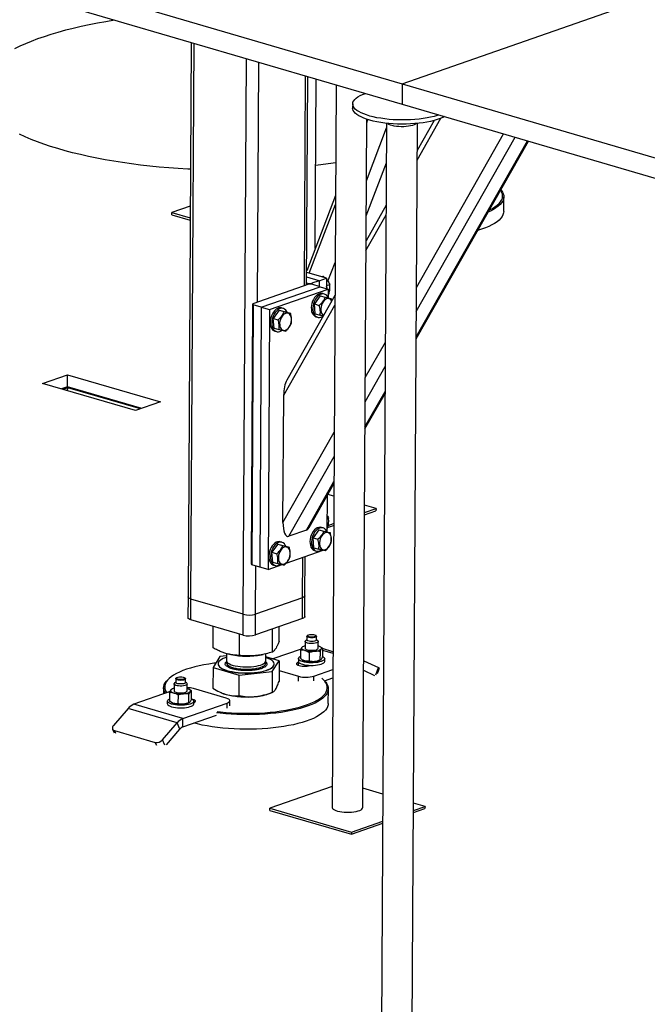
# Model space of a CAD drawing. Header units: millimetres. Extents: x 5 to 589, y 5 to 415.
# Tile 4 of 120: x 82 to 96, y 36 to 58. Entities that reach past the tile are written whole.
import ezdxf

# ---------------------------------------------------------------- set-up
doc = ezdxf.new("R2010")
doc.units = ezdxf.units.MM
doc.layers.add('TRAIT-FORT', color=4, linetype='Continuous', lineweight=25)

msp = doc.modelspace()

# ---------------------------------------------------------------- linework, layer by layer
at = {"layer": 'TRAIT-FORT', "color": 4, "linetype": 'Continuous', "lineweight": 25}
for p, q in [((90.246, 56.89), (100.28, 60.408)), ((79.097, 60.158), (90.246, 56.89)), ((79.094, 59.692), (90.244, 56.425)), ((85.443, 57.832), (85.372, 45.197)), ((85.438, 45.149), (85.509, 57.812)), ((86.627, 44.801), (86.698, 57.464)), ((86.95, 51.909), (86.98, 57.381)), ((88.02, 52.285), (88.047, 57.068)), ((88.071, 52.302), (88.098, 57.054)), ((88.268, 53.136), (88.289, 56.997)), ((88.742, 56.865), (88.65, 40.404)), ((90.246, 56.89), (90.244, 56.425)), ((90.246, 56.89), (101.396, 53.623)), ((89.119, 56.431), (89.118, 56.336)), ((90.244, 56.425), (101.393, 53.157)), ((90.587, 55.148), (91.128, 56.103)), ((89.35, 40.4), (89.438, 56.082)), ((89.43, 54.681), (89.891, 55.889)), ((89.438, 56.001), (89.465, 56.074)), ((89.891, 55.99), (89.766, 33.618)), ((90.466, 33.614), (90.591, 55.986)), ((90.977, 56.053), (90.588, 55.367)), ((90.567, 51.698), (92.82, 55.67)), ((90.57, 52.251), (92.554, 55.748)), ((90.564, 51.125), (93.096, 55.589)), ((90.564, 51.078), (93.119, 55.582)), ((89.426, 53.878), (89.886, 55.087)), ((88.728, 54.345), (88.073, 52.625)), ((92.557, 53.98), (92.559, 54.312)), ((85.422, 54.1), (85.003, 53.953)), ((88.132, 52.575), (88.727, 54.137)), ((89.881, 54.121), (89.423, 53.313)), ((85.003, 53.953), (85.42, 53.831)), ((85.003, 53.906), (85.003, 53.953)), ((85.003, 53.906), (85.42, 53.783)), ((89.421, 53.094), (89.88, 53.902)), ((88.557, 52.389), (88.72, 52.816)), ((88.522, 52.46), (88.073, 52.592)), ((88.422, 52.489), (88.454, 52.501)), ((88.454, 52.501), (88.486, 52.471)), ((88.12, 52.32), (86.849, 51.874)), ((88.071, 52.356), (88.116, 52.342)), ((88.354, 52.402), (88.072, 52.485)), ((88.116, 52.342), (88.187, 52.343)), ((88.116, 52.318), (88.116, 52.342)), ((88.191, 52.321), (88.12, 52.32)), ((88.354, 52.402), (88.187, 52.343)), ((88.187, 52.343), (88.187, 52.32)), ((88.377, 52.266), (88.191, 52.321)), ((88.354, 52.402), (88.522, 52.46)), ((88.354, 52.402), (88.354, 52.273)), ((88.522, 52.46), (88.52, 52.224)), ((88.521, 52.29), (88.599, 52.318)), ((87.039, 51.797), (88.377, 52.266)), ((87.225, 51.743), (88.562, 52.212)), ((88.716, 52.066), (87.621, 50.136)), ((88.378, 52.058), (88.247, 51.872)), ((88.377, 52.266), (88.562, 52.212)), ((88.378, 52.058), (88.49, 52.025)), ((88.378, 52.058), (88.529, 52.02)), ((88.475, 52.098), (88.437, 52.109)), ((88.562, 52.212), (88.561, 52.011)), ((88.562, 52.089), (88.575, 52.094)), ((86.816, 45.953), (86.849, 51.874)), ((86.853, 51.851), (86.82, 45.93)), ((86.849, 51.874), (86.853, 51.851)), ((87.039, 51.797), (86.853, 51.851)), ((87.548, 49.791), (88.714, 51.848)), ((88.247, 51.872), (88.358, 51.839)), ((88.266, 51.648), (88.247, 51.872)), ((88.529, 52.02), (88.64, 51.988)), ((87.039, 51.797), (87.006, 45.876)), ((87.039, 51.797), (87.225, 51.743)), ((87.225, 51.743), (87.192, 45.821)), ((87.442, 51.73), (87.31, 51.543)), ((87.442, 51.73), (87.553, 51.697)), ((87.442, 51.73), (87.593, 51.692)), ((87.538, 51.77), (87.501, 51.781)), ((87.593, 51.692), (87.704, 51.659)), ((88.266, 51.648), (88.377, 51.616)), ((87.31, 51.543), (87.422, 51.511)), ((87.329, 51.32), (87.31, 51.543)), ((88.283, 51.581), (88.32, 51.57)), ((87.329, 51.32), (87.441, 51.287)), ((87.346, 51.253), (87.383, 51.242)), ((89.405, 50.196), (89.863, 51.004)), ((82.06, 50.062), (82.629, 50.261)), ((82.627, 49.986), (82.629, 50.261)), ((82.629, 50.261), (84.747, 49.64)), ((89.402, 49.643), (89.86, 50.451)), ((84.178, 49.441), (82.06, 50.062)), ((82.627, 49.986), (82.486, 49.937)), ((82.631, 49.964), (82.523, 49.926)), ((84.319, 49.49), (82.627, 49.986)), ((82.63, 49.894), (82.631, 49.964)), ((84.286, 49.479), (82.631, 49.964)), ((89.399, 49.071), (89.857, 49.879)), ((89.399, 49.024), (89.857, 49.832)), ((84.747, 49.64), (84.178, 49.441)), ((87.531, 46.893), (87.548, 49.791)), ((87.531, 46.893), (88.698, 48.95)), ((87.663, 46.578), (88.695, 48.397)), ((88.064, 46.718), (88.692, 47.824)), ((88.127, 46.782), (88.692, 47.777)), ((88.536, 47.503), (88.532, 46.682)), ((88.69, 47.49), (88.552, 47.531)), ((89.388, 47.117), (89.65, 47.209)), ((89.388, 47.07), (89.649, 47.162)), ((89.65, 47.209), (89.389, 47.285)), ((89.65, 47.209), (89.649, 47.162)), ((88.533, 46.976), (88.569, 46.989)), ((88.064, 46.718), (87.663, 46.578)), ((88.349, 46.729), (88.217, 46.543)), ((88.349, 46.729), (88.46, 46.696)), ((88.349, 46.729), (88.499, 46.691)), ((88.445, 46.769), (88.408, 46.78)), ((88.499, 46.691), (88.611, 46.659)), ((88.532, 46.76), (88.546, 46.765)), ((88.548, 46.775), (88.686, 46.824)), ((88.56, 46.827), (88.686, 46.871)), ((87.508, 46.441), (87.471, 46.452)), ((88.217, 46.543), (88.328, 46.51)), ((88.236, 46.319), (88.217, 46.543)), ((87.412, 46.4), (87.28, 46.214)), ((87.412, 46.4), (87.523, 46.368)), ((87.412, 46.4), (87.563, 46.363)), ((87.563, 46.363), (87.674, 46.33)), ((87.607, 45.967), (88.446, 46.261)), ((88.236, 46.319), (88.347, 46.287)), ((88.253, 46.252), (88.29, 46.241)), ((87.28, 46.214), (87.392, 46.182)), ((87.299, 45.991), (87.28, 46.214)), ((87.98, 45.179), (87.985, 46.1)), ((88.031, 45.222), (88.036, 46.118)), ((86.82, 45.93), (86.816, 45.953)), ((87.006, 45.876), (86.82, 45.93)), ((86.91, 44.804), (86.916, 45.902)), ((87.192, 45.821), (87.006, 45.876)), ((87.192, 45.821), (87.51, 45.933)), ((87.299, 45.991), (87.411, 45.958)), ((87.316, 45.924), (87.354, 45.913)), ((85.372, 45.197), (85.369, 44.723)), ((85.435, 44.675), (85.438, 45.149)), ((86.627, 44.801), (85.438, 45.149)), ((87.98, 45.179), (86.91, 44.804)), ((87.977, 44.705), (87.98, 45.179)), ((88.029, 44.748), (88.031, 45.222)), ((86.625, 44.327), (85.435, 44.675)), ((86.625, 44.327), (86.627, 44.801)), ((86.907, 44.33), (86.91, 44.804)), ((87.977, 44.705), (86.907, 44.33)), ((85.944, 44.034), (85.946, 44.526)), ((87.292, 43.941), (87.295, 44.466)), ((87.447, 44.189), (87.449, 44.52)), ((86.54, 43.863), (86.543, 44.351)), ((88.073, 44.224), (88.044, 44.199)), ((88.073, 44.301), (88.073, 44.218)), ((88.092, 44.324), (88.08, 44.313)), ((88.291, 44.312), (88.28, 44.323)), ((88.298, 44.217), (88.298, 44.3)), ((88.326, 44.197), (88.298, 44.223)), ((87.946, 44.008), (87.304, 43.783)), ((87.935, 43.792), (87.936, 43.981)), ((87.986, 44.063), (87.978, 44.059)), ((88.035, 44.183), (88.034, 44.029)), ((88.334, 44.027), (88.335, 44.181)), ((88.395, 44.053), (88.383, 44.061)), ((88.432, 44.028), (88.431, 43.838)), ((88.67, 43.949), (88.432, 44.019)), ((88.432, 43.982), (88.67, 43.912)), ((86.097, 43.836), (85.941, 43.587)), ((86.244, 43.851), (86.097, 43.836)), ((86.244, 43.908), (86.243, 43.747)), ((86.314, 43.889), (86.348, 43.882)), ((87.04, 43.878), (87.084, 43.887)), ((87.143, 43.742), (87.144, 43.9)), ((87.445, 43.743), (87.144, 43.829)), ((87.883, 43.793), (87.882, 43.734)), ((87.972, 43.766), (87.984, 43.758)), ((88.127, 43.924), (88.126, 43.734)), ((88.375, 43.947), (88.374, 43.758)), ((88.381, 43.756), (88.389, 43.761)), ((88.482, 43.73), (88.483, 43.79)), ((85.941, 43.587), (85.938, 43.117)), ((85.941, 43.587), (86.538, 43.417)), ((86.006, 43.69), (85.957, 43.684)), ((86.054, 43.673), (86.054, 43.669)), ((86.227, 43.702), (86.252, 43.728)), ((87.289, 43.494), (87.445, 43.743)), ((87.332, 43.662), (87.332, 43.666)), ((87.445, 43.743), (87.442, 43.273)), ((87.889, 43.713), (87.885, 43.712)), ((87.885, 43.637), (87.885, 43.712)), ((88.032, 43.65), (88.032, 43.618)), ((88.145, 43.635), (88.149, 43.637)), ((88.238, 43.393), (88.668, 43.543)), ((89.368, 43.525), (89.613, 43.41)), ((89.375, 43.741), (89.369, 43.743)), ((89.375, 43.741), (89.369, 43.724)), ((89.375, 43.741), (89.705, 43.586)), ((89.645, 43.421), (89.705, 43.586)), ((89.685, 43.449), (89.729, 43.571)), ((84.95, 43.347), (84.926, 43.326)), ((85.09, 43.332), (85.089, 43.249)), ((85.108, 43.355), (85.096, 43.345)), ((85.308, 43.343), (85.296, 43.354)), ((85.314, 43.248), (85.315, 43.331)), ((86.535, 42.947), (86.538, 43.417)), ((86.538, 43.417), (87.289, 43.494)), ((87.289, 43.494), (87.287, 43.024)), ((87.444, 43.518), (87.885, 43.389)), ((87.884, 43.278), (87.885, 43.389)), ((88.237, 43.282), (88.238, 43.393)), ((88.456, 43.306), (88.432, 43.327)), ((88.476, 43.287), (88.667, 43.354)), ((84.815, 43.124), (84.814, 42.987)), ((85.002, 43.094), (84.995, 43.09)), ((85.052, 43.214), (85.051, 43.06)), ((85.089, 43.256), (85.06, 43.23)), ((85.343, 43.229), (85.314, 43.254)), ((85.351, 43.059), (85.352, 43.212)), ((85.412, 43.085), (85.399, 43.092)), ((86.24, 42.889), (85.496, 43.107)), ((88.563, 42.771), (88.565, 43.103)), ((84.963, 43.039), (84.14, 42.751)), ((84.952, 43.012), (84.951, 42.823)), ((85.143, 42.955), (85.142, 42.765)), ((85.39, 42.789), (85.391, 42.978)), ((85.448, 42.87), (85.449, 43.059)), ((86.117, 43.018), (86.132, 43.011)), ((87.247, 43.005), (87.303, 43.029)), ((84.006, 42.653), (83.673, 42.266)), ((85.121, 42.326), (84.006, 42.653)), ((85.255, 42.424), (84.14, 42.751)), ((84.899, 42.824), (84.899, 42.765)), ((84.988, 42.797), (85.001, 42.79)), ((85.255, 42.424), (86.258, 42.776)), ((85.398, 42.788), (85.405, 42.792)), ((85.499, 42.762), (85.499, 42.821)), ((86.258, 42.665), (86.258, 42.776)), ((86.322, 42.718), (86.322, 42.829)), ((85.254, 42.235), (86.015, 42.502)), ((85.254, 42.235), (85.255, 42.424)), ((83.653, 42.186), (83.692, 42.103)), ((84.788, 41.94), (85.121, 42.326)), ((84.878, 41.827), (85.187, 42.186)), ((85.187, 42.186), (85.121, 42.326)), ((83.693, 42.155), (84.623, 41.882)), ((83.728, 42.081), (83.693, 42.155)), ((84.657, 41.809), (84.623, 41.882)), ((84.846, 41.816), (84.788, 41.94)), ((88.653, 40.878), (87.235, 40.381)), ((89.806, 40.704), (89.353, 40.837)), ((90.504, 40.331), (90.766, 40.423)), ((90.766, 40.423), (90.505, 40.5)), ((90.766, 40.423), (90.765, 40.376)), ((87.235, 40.381), (89.093, 39.837)), ((87.235, 40.334), (87.235, 40.381)), ((87.235, 40.334), (89.093, 39.789)), ((90.503, 40.284), (90.765, 40.376)), ((89.093, 39.837), (89.802, 40.085)), ((89.093, 39.789), (89.802, 40.038)), ((89.093, 39.837), (89.093, 39.789))]:
    msp.add_line(p, q, dxfattribs=at)
at = {"layer": 'TRAIT-FORT', "color": 4, "linetype": 'Continuous', "lineweight": 25, "flags": 128}
for points in [[(81.426, 57.692), (81.547, 57.751), (81.675, 57.808), (81.81, 57.864), (81.952, 57.918), (82.101, 57.97), (82.256, 58.02), (82.417, 58.069), (82.585, 58.115), (82.757, 58.159), (82.936, 58.2), (83.119, 58.239), (83.307, 58.276), (83.5, 58.311), (83.697, 58.343), (83.698, 58.343)], [(91.08, 56.18), (91.046, 56.168), (90.973, 56.147), (90.894, 56.128), (90.811, 56.111), (90.723, 56.096), (90.631, 56.085), (90.536, 56.075), (90.439, 56.069), (90.34, 56.065), (90.241, 56.065), (90.141, 56.067), (90.043, 56.071), (89.946, 56.079), (89.851, 56.089), (89.759, 56.102), (89.671, 56.117), (89.588, 56.135), (89.51, 56.155), (89.437, 56.178), (89.371, 56.202), (89.312, 56.228), (89.26, 56.255), (89.215, 56.284), (89.179, 56.314), (89.151, 56.344), (89.132, 56.376), (89.121, 56.407), (89.119, 56.439), (89.126, 56.471), (89.142, 56.502), (89.166, 56.533), (89.198, 56.563), (89.239, 56.592), (89.288, 56.619), (89.344, 56.645), (89.408, 56.67), (89.408, 56.67)], [(91.211, 56.141), (91.172, 56.122), (91.112, 56.097), (91.045, 56.073), (90.972, 56.052), (90.894, 56.033), (90.81, 56.016), (90.722, 56.002), (90.63, 55.99), (90.535, 55.981), (90.438, 55.974), (90.34, 55.971), (90.24, 55.97), (90.141, 55.972), (90.042, 55.977), (89.945, 55.984), (89.85, 55.994), (89.759, 56.007), (89.671, 56.023), (89.588, 56.041), (89.509, 56.061), (89.437, 56.083), (89.371, 56.107), (89.311, 56.133), (89.259, 56.16), (89.215, 56.189), (89.179, 56.219), (89.151, 56.25), (89.131, 56.281), (89.12, 56.313), (89.118, 56.336)], [(90.572, 55.984), (90.55, 55.968), (90.52, 55.953), (90.482, 55.939), (90.438, 55.928), (90.389, 55.92), (90.336, 55.914), (90.281, 55.91), (90.225, 55.91), (90.169, 55.913), (90.115, 55.918), (90.064, 55.926), (90.018, 55.937), (89.978, 55.95), (89.944, 55.964), (89.918, 55.98), (89.91, 55.988)], [(85.426, 54.94), (85.367, 54.943), (85.148, 54.956), (84.931, 54.972), (84.715, 54.991), (84.502, 55.012), (84.292, 55.036), (84.084, 55.063), (83.88, 55.092), (83.68, 55.123), (83.483, 55.158), (83.291, 55.194), (83.103, 55.233), (82.92, 55.275), (82.742, 55.318), (82.57, 55.364), (82.403, 55.412), (82.243, 55.462), (82.088, 55.514), (81.94, 55.568), (81.798, 55.623), (81.664, 55.68), (81.536, 55.739)], [(92.49, 54.474), (92.499, 54.463), (92.527, 54.422), (92.546, 54.381), (92.557, 54.34), (92.558, 54.298), (92.55, 54.257), (92.534, 54.216), (92.509, 54.176), (92.475, 54.136), (92.432, 54.097), (92.381, 54.059), (92.322, 54.022), (92.256, 53.987), (92.199, 53.961)], [(92.228, 54.012), (92.235, 54.015), (92.301, 54.05), (92.359, 54.086), (92.409, 54.123), (92.451, 54.162), (92.484, 54.201), (92.509, 54.241), (92.526, 54.282), (92.533, 54.322), (92.532, 54.363), (92.522, 54.404), (92.503, 54.445), (92.487, 54.469)], [(92.557, 53.98), (92.553, 53.946), (92.541, 53.905), (92.521, 53.864), (92.491, 53.824), (92.453, 53.785), (92.406, 53.746), (92.351, 53.709), (92.288, 53.673), (92.217, 53.639), (92.14, 53.606), (92.055, 53.575), (91.964, 53.546)], [(88.519, 52.287), (88.53, 52.239), (88.533, 52.22)], [(88.437, 52.109), (88.409, 52.114), (88.377, 52.11), (88.344, 52.098), (88.311, 52.078), (88.28, 52.051), (88.252, 52.017), (88.227, 51.977), (88.207, 51.933), (88.191, 51.886)], [(88.562, 52.011), (88.551, 52.033), (88.53, 52.062), (88.506, 52.084), (88.477, 52.097), (88.446, 52.103), (88.414, 52.099), (88.381, 52.087), (88.348, 52.067), (88.318, 52.04), (88.289, 52.006), (88.264, 51.966), (88.244, 51.922), (88.228, 51.875)], [(88.191, 51.886), (88.181, 51.838), (88.176, 51.791), (88.178, 51.744), (88.185, 51.702), (88.198, 51.663), (88.216, 51.631), (88.239, 51.606), (88.266, 51.588), (88.283, 51.581)], [(88.228, 51.875), (88.218, 51.827), (88.214, 51.78), (88.215, 51.734), (88.222, 51.691), (88.235, 51.653), (88.253, 51.62), (88.276, 51.595), (88.303, 51.577), (88.333, 51.567), (88.364, 51.567), (88.397, 51.574), (88.43, 51.59), (88.44, 51.597)], [(88.643, 51.938), (88.627, 51.961), (88.606, 51.98), (88.581, 51.991), (88.554, 51.993), (88.526, 51.986), (88.498, 51.972), (88.471, 51.949), (88.447, 51.92), (88.426, 51.886), (88.41, 51.847), (88.399, 51.806), (88.393, 51.765), (88.393, 51.726)], [(87.501, 51.781), (87.473, 51.785), (87.44, 51.782), (87.407, 51.77), (87.375, 51.75), (87.344, 51.722), (87.316, 51.688), (87.291, 51.649), (87.27, 51.605), (87.255, 51.558)], [(87.625, 51.683), (87.614, 51.705), (87.594, 51.734), (87.569, 51.755), (87.541, 51.769), (87.51, 51.774), (87.477, 51.771), (87.444, 51.759), (87.412, 51.739), (87.381, 51.711), (87.353, 51.677), (87.328, 51.638), (87.307, 51.594), (87.292, 51.547)], [(87.457, 51.397), (87.463, 51.36), (87.475, 51.328), (87.492, 51.303), (87.513, 51.284), (87.537, 51.273), (87.564, 51.271), (87.592, 51.277), (87.62, 51.292), (87.647, 51.315), (87.671, 51.344), (87.692, 51.378), (87.709, 51.417), (87.72, 51.457), (87.725, 51.499), (87.725, 51.538), (87.719, 51.575), (87.707, 51.607), (87.69, 51.633), (87.669, 51.652), (87.644, 51.662), (87.618, 51.665), (87.589, 51.658), (87.561, 51.643), (87.535, 51.621), (87.51, 51.592), (87.49, 51.557), (87.473, 51.519), (87.462, 51.478), (87.456, 51.437), (87.457, 51.397)], [(87.255, 51.558), (87.244, 51.51), (87.24, 51.462), (87.241, 51.416), (87.249, 51.373), (87.262, 51.335), (87.28, 51.303), (87.303, 51.277), (87.329, 51.26), (87.346, 51.253)], [(87.292, 51.547), (87.281, 51.499), (87.277, 51.451), (87.279, 51.405), (87.286, 51.362), (87.299, 51.324), (87.317, 51.292), (87.34, 51.266), (87.366, 51.249), (87.396, 51.239), (87.428, 51.238), (87.461, 51.246), (87.494, 51.262), (87.504, 51.269)], [(88.408, 46.78), (88.379, 46.785), (88.347, 46.781), (88.314, 46.769), (88.281, 46.749), (88.251, 46.722), (88.222, 46.688), (88.197, 46.648), (88.177, 46.604), (88.161, 46.557)], [(88.532, 46.682), (88.521, 46.704), (88.501, 46.733), (88.476, 46.755), (88.447, 46.768), (88.417, 46.774), (88.384, 46.77), (88.351, 46.758), (88.319, 46.738), (88.288, 46.711), (88.259, 46.677), (88.235, 46.637), (88.214, 46.593), (88.198, 46.546)], [(87.471, 46.452), (87.443, 46.456), (87.41, 46.453), (87.377, 46.441), (87.345, 46.421), (87.314, 46.393), (87.286, 46.359), (87.261, 46.32), (87.24, 46.276), (87.225, 46.229)], [(87.595, 46.353), (87.585, 46.376), (87.564, 46.405), (87.539, 46.426), (87.511, 46.44), (87.48, 46.445), (87.448, 46.442), (87.415, 46.43), (87.382, 46.41), (87.351, 46.382), (87.323, 46.348), (87.298, 46.309), (87.278, 46.265), (87.262, 46.218)], [(88.161, 46.557), (88.151, 46.509), (88.147, 46.461), (88.148, 46.415), (88.155, 46.373), (88.168, 46.334), (88.186, 46.302), (88.209, 46.277), (88.236, 46.259), (88.253, 46.252)], [(88.198, 46.546), (88.188, 46.498), (88.184, 46.451), (88.185, 46.405), (88.193, 46.362), (88.205, 46.324), (88.224, 46.291), (88.246, 46.266), (88.273, 46.248), (88.303, 46.238), (88.335, 46.238), (88.367, 46.245), (88.4, 46.261), (88.411, 46.268)], [(88.363, 46.397), (88.37, 46.36), (88.381, 46.328), (88.398, 46.302), (88.419, 46.283), (88.444, 46.273), (88.471, 46.27), (88.499, 46.277), (88.527, 46.292), (88.554, 46.314), (88.578, 46.343), (88.599, 46.378), (88.615, 46.416), (88.626, 46.457), (88.632, 46.498), (88.632, 46.538), (88.626, 46.574), (88.614, 46.606), (88.597, 46.632), (88.576, 46.651), (88.551, 46.662), (88.524, 46.664), (88.496, 46.657), (88.468, 46.643), (88.441, 46.62), (88.417, 46.591), (88.396, 46.557), (88.38, 46.518), (88.369, 46.477), (88.363, 46.436), (88.363, 46.397)], [(87.225, 46.229), (87.215, 46.181), (87.21, 46.133), (87.212, 46.087), (87.219, 46.044), (87.232, 46.006), (87.25, 45.974), (87.273, 45.948), (87.299, 45.93), (87.316, 45.924)], [(87.262, 46.218), (87.252, 46.17), (87.247, 46.122), (87.249, 46.076), (87.256, 46.033), (87.269, 45.995), (87.287, 45.963), (87.31, 45.937), (87.337, 45.92), (87.366, 45.91), (87.398, 45.909), (87.431, 45.917), (87.464, 45.933), (87.474, 45.94)], [(87.427, 46.068), (87.433, 46.031), (87.445, 45.999), (87.462, 45.974), (87.483, 45.955), (87.508, 45.944), (87.534, 45.942), (87.563, 45.948), (87.591, 45.963), (87.617, 45.986), (87.642, 46.015), (87.662, 46.049), (87.679, 46.088), (87.69, 46.128), (87.696, 46.17), (87.695, 46.209), (87.689, 46.246), (87.677, 46.278), (87.66, 46.304), (87.639, 46.323), (87.615, 46.333), (87.588, 46.336), (87.56, 46.329), (87.532, 46.314), (87.505, 46.292), (87.48, 46.263), (87.46, 46.228), (87.443, 46.19), (87.432, 46.149), (87.427, 46.108), (87.427, 46.068)], [(85.438, 45.149), (85.412, 45.158), (85.391, 45.169), (85.378, 45.181), (85.372, 45.194), (85.372, 45.197)], [(85.438, 45.149), (85.412, 45.158), (85.391, 45.169), (85.378, 45.181), (85.372, 45.194), (85.372, 45.197)], [(88.031, 45.222), (88.029, 45.213), (88.02, 45.2), (88.003, 45.189), (87.98, 45.179)], [(88.031, 45.222), (88.029, 45.213), (88.02, 45.2), (88.003, 45.189), (87.98, 45.179)], [(85.435, 44.675), (85.409, 44.685), (85.389, 44.696), (85.375, 44.707), (85.37, 44.72), (85.369, 44.723)], [(88.029, 44.748), (88.027, 44.739), (88.017, 44.727), (88.001, 44.715), (87.977, 44.705)], [(88.229, 44.136), (88.192, 44.134), (88.155, 44.135), (88.119, 44.139), (88.088, 44.146), (88.062, 44.155), (88.045, 44.166), (88.036, 44.177), (88.036, 44.189), (88.044, 44.199)], [(88.218, 44.183), (88.187, 44.182), (88.155, 44.183), (88.126, 44.187), (88.101, 44.194), (88.083, 44.203), (88.074, 44.212), (88.073, 44.218)], [(88.219, 44.266), (88.187, 44.264), (88.156, 44.266), (88.126, 44.27), (88.102, 44.277), (88.084, 44.286), (88.074, 44.295), (88.074, 44.306), (88.08, 44.313)], [(88.215, 44.282), (88.186, 44.28), (88.156, 44.282), (88.129, 44.286), (88.108, 44.293), (88.093, 44.301), (88.086, 44.31), (88.088, 44.32), (88.099, 44.329), (88.117, 44.336), (88.142, 44.341), (88.17, 44.344), (88.2, 44.344), (88.229, 44.341), (88.253, 44.335), (88.272, 44.328), (88.283, 44.319), (88.285, 44.309), (88.279, 44.3), (88.264, 44.292), (88.242, 44.286), (88.215, 44.282)], [(88.298, 44.217), (88.297, 44.212), (88.288, 44.203), (88.271, 44.194), (88.247, 44.187), (88.218, 44.183)], [(88.291, 44.312), (88.297, 44.306), (88.297, 44.295), (88.289, 44.286), (88.272, 44.277), (88.248, 44.27), (88.219, 44.266)], [(88.031, 43.976), (88.011, 43.983), (87.994, 43.991), (87.98, 43.999), (87.969, 44.008), (87.962, 44.017), (87.959, 44.026), (87.96, 44.036), (87.965, 44.045)], [(88.034, 44.029), (88.035, 44.023), (88.044, 44.012), (88.062, 44.001), (88.087, 43.992), (88.118, 43.985), (88.154, 43.981), (88.191, 43.98), (88.228, 43.982)], [(88.228, 43.982), (88.263, 43.987), (88.292, 43.994), (88.314, 44.004), (88.329, 44.015), (88.334, 44.027), (88.334, 44.027)], [(88.326, 44.197), (88.331, 44.193), (88.335, 44.181), (88.33, 44.169), (88.315, 44.158), (88.293, 44.148), (88.264, 44.141), (88.229, 44.136)], [(88.337, 44.08), (88.357, 44.073), (88.374, 44.066), (88.388, 44.057), (88.399, 44.048), (88.406, 44.039), (88.409, 44.03), (88.408, 44.02), (88.403, 44.011)], [(86.244, 43.818), (86.217, 43.809), (86.17, 43.79), (86.13, 43.77), (86.099, 43.748), (86.075, 43.725), (86.06, 43.701), (86.054, 43.677), (86.057, 43.653), (86.069, 43.629), (86.09, 43.605), (86.119, 43.583), (86.156, 43.562), (86.201, 43.542), (86.253, 43.524), (86.311, 43.508), (86.374, 43.494), (86.442, 43.483), (86.513, 43.475), (86.587, 43.469), (86.662, 43.466), (86.738, 43.466), (86.813, 43.468), (86.886, 43.474), (86.957, 43.482), (87.024, 43.493), (87.086, 43.507), (87.143, 43.522), (87.193, 43.54), (87.237, 43.56), (87.273, 43.581), (87.3, 43.603), (87.32, 43.627), (87.32, 43.627)], [(87.32, 43.627), (87.33, 43.651), (87.331, 43.675), (87.324, 43.699), (87.308, 43.723), (87.283, 43.746), (87.249, 43.768), (87.208, 43.788), (87.16, 43.807), (87.144, 43.812)], [(88.431, 43.844), (88.449, 43.834), (88.469, 43.818), (88.48, 43.802), (88.482, 43.785), (88.475, 43.769), (88.459, 43.753), (88.435, 43.738), (88.403, 43.725), (88.364, 43.714), (88.32, 43.705), (88.272, 43.699), (88.221, 43.696), (88.168, 43.695), (88.117, 43.698), (88.067, 43.703), (88.02, 43.711), (87.979, 43.722), (87.944, 43.734), (87.916, 43.749), (87.896, 43.764), (87.885, 43.781), (87.883, 43.797), (87.89, 43.814), (87.906, 43.83), (87.93, 43.844), (87.935, 43.847)], [(85.957, 43.684), (85.842, 43.667), (85.73, 43.648), (85.623, 43.626), (85.522, 43.602), (85.426, 43.575), (85.335, 43.547), (85.252, 43.517), (85.175, 43.484), (85.105, 43.45), (85.043, 43.415), (84.989, 43.378), (84.943, 43.34), (84.905, 43.301), (84.876, 43.262), (84.855, 43.222), (84.843, 43.181), (84.84, 43.14), (84.846, 43.099), (84.86, 43.059), (84.884, 43.018), (84.887, 43.013)], [(86.054, 43.669), (86.057, 43.648), (86.069, 43.624), (86.09, 43.601), (86.119, 43.578), (86.156, 43.557), (86.201, 43.537), (86.253, 43.519), (86.311, 43.503), (86.374, 43.49), (86.442, 43.478), (86.513, 43.47), (86.587, 43.464), (86.662, 43.461), (86.737, 43.461), (86.813, 43.464), (86.886, 43.469), (86.957, 43.478), (87.024, 43.488), (87.086, 43.502), (87.143, 43.518), (87.193, 43.535), (87.237, 43.555), (87.273, 43.576), (87.3, 43.599), (87.32, 43.622)], [(86.243, 43.747), (86.244, 43.745), (86.249, 43.725), (86.262, 43.706), (86.285, 43.687), (86.315, 43.669), (86.352, 43.653), (86.397, 43.638), (86.446, 43.626), (86.501, 43.616), (86.56, 43.608), (86.621, 43.603), (86.683, 43.601), (86.746, 43.601), (86.808, 43.605), (86.867, 43.611), (86.923, 43.62), (86.975, 43.631), (87.021, 43.644), (87.061, 43.66), (87.093, 43.677), (87.118, 43.695), (87.135, 43.714)], [(86.25, 43.72), (86.245, 43.709), (86.244, 43.689), (86.251, 43.669), (86.267, 43.649), (86.291, 43.631), (86.323, 43.613), (86.363, 43.597), (86.408, 43.583), (86.459, 43.572), (86.515, 43.562), (86.575, 43.555), (86.636, 43.551), (86.699, 43.549), (86.761, 43.551), (86.823, 43.555), (86.881, 43.562), (86.936, 43.571), (86.987, 43.583), (87.031, 43.597), (87.069, 43.613), (87.1, 43.63), (87.123, 43.649), (87.137, 43.668), (87.143, 43.688), (87.14, 43.708), (87.137, 43.715)], [(87.135, 43.714), (87.143, 43.734), (87.143, 43.742)], [(87.32, 43.622), (87.33, 43.646), (87.332, 43.662)], [(87.885, 43.712), (87.862, 43.701), (87.847, 43.69), (87.84, 43.678), (87.842, 43.665), (87.853, 43.653), (87.872, 43.642), (87.898, 43.632), (87.93, 43.625), (87.966, 43.62), (88.005, 43.618), (88.044, 43.618), (88.082, 43.621), (88.116, 43.627), (88.145, 43.635)], [(87.882, 43.734), (87.885, 43.721), (87.896, 43.705), (87.916, 43.689), (87.944, 43.675), (87.979, 43.663), (88.02, 43.652), (88.066, 43.644), (88.116, 43.639), (88.168, 43.636), (88.22, 43.637), (88.271, 43.64), (88.32, 43.646), (88.364, 43.655), (88.403, 43.666), (88.435, 43.679), (88.459, 43.694), (88.475, 43.709), (88.482, 43.726), (88.482, 43.73)], [(84.854, 43.001), (84.836, 43.034), (84.821, 43.075), (84.815, 43.116), (84.818, 43.158), (84.83, 43.199), (84.851, 43.24), (84.881, 43.28), (84.919, 43.319), (84.926, 43.326)], [(85.308, 43.343), (85.313, 43.337), (85.314, 43.327), (85.305, 43.317), (85.288, 43.308), (85.265, 43.301), (85.236, 43.297), (85.204, 43.296), (85.172, 43.297), (85.143, 43.301), (85.118, 43.308), (85.101, 43.317), (85.091, 43.327), (85.091, 43.337), (85.096, 43.345)], [(85.173, 43.374), (85.202, 43.376), (85.232, 43.374), (85.258, 43.37), (85.28, 43.363), (85.295, 43.355), (85.302, 43.346), (85.3, 43.336), (85.289, 43.327), (85.27, 43.32), (85.246, 43.315), (85.217, 43.312), (85.188, 43.312), (85.159, 43.315), (85.134, 43.32), (85.116, 43.328), (85.105, 43.337), (85.103, 43.346), (85.109, 43.356), (85.124, 43.364), (85.146, 43.37), (85.173, 43.374)], [(88.456, 43.306), (88.469, 43.294), (88.506, 43.254), (88.534, 43.213), (88.553, 43.172), (88.563, 43.131), (88.564, 43.089), (88.557, 43.048), (88.54, 43.007), (88.515, 42.967), (88.481, 42.927), (88.438, 42.888), (88.388, 42.85), (88.329, 42.813), (88.262, 42.778), (88.188, 42.745), (88.106, 42.713), (88.018, 42.683), (87.924, 42.655), (87.823, 42.629), (87.717, 42.606), (87.607, 42.585), (87.492, 42.567), (87.373, 42.551), (87.251, 42.538), (87.126, 42.527), (86.999, 42.52), (86.871, 42.515), (86.742, 42.513), (86.612, 42.514), (86.483, 42.518), (86.355, 42.524), (86.229, 42.534), (86.104, 42.546), (86.016, 42.557)], [(86.034, 42.587), (86.112, 42.577), (86.235, 42.565), (86.36, 42.556), (86.486, 42.549), (86.613, 42.546), (86.741, 42.545), (86.869, 42.547), (86.995, 42.551), (87.12, 42.559), (87.244, 42.569), (87.364, 42.582), (87.481, 42.598), (87.595, 42.616), (87.704, 42.637), (87.808, 42.66), (87.907, 42.685), (88, 42.712), (88.087, 42.742), (88.168, 42.773), (88.241, 42.806), (88.307, 42.841), (88.365, 42.877), (88.415, 42.914), (88.457, 42.953), (88.491, 42.992), (88.516, 43.032), (88.532, 43.073), (88.54, 43.113), (88.538, 43.154), (88.528, 43.195), (88.509, 43.236), (88.482, 43.276), (88.446, 43.315), (88.413, 43.344)], [(85.048, 43.007), (85.028, 43.014), (85.01, 43.022), (84.996, 43.03), (84.986, 43.039), (84.979, 43.048), (84.976, 43.058), (84.977, 43.067), (84.981, 43.076)], [(85.343, 43.229), (85.351, 43.218), (85.35, 43.206), (85.34, 43.194), (85.322, 43.184), (85.296, 43.175), (85.264, 43.169), (85.228, 43.166), (85.19, 43.166), (85.153, 43.168), (85.12, 43.174), (85.091, 43.181), (85.069, 43.191), (85.056, 43.203), (85.052, 43.215), (85.057, 43.227), (85.06, 43.23)], [(85.314, 43.248), (85.313, 43.244), (85.305, 43.234), (85.288, 43.225), (85.264, 43.219), (85.235, 43.214), (85.204, 43.213), (85.172, 43.214), (85.142, 43.219), (85.118, 43.225), (85.1, 43.234), (85.091, 43.244), (85.089, 43.249)], [(85.353, 43.112), (85.374, 43.105), (85.391, 43.097), (85.405, 43.089), (85.416, 43.08), (85.422, 43.07), (85.426, 43.061), (85.425, 43.052), (85.42, 43.042)], [(85.288, 42.73), (85.237, 42.727), (85.185, 42.727), (85.133, 42.729), (85.083, 42.735), (85.037, 42.743), (84.996, 42.753), (84.961, 42.766), (84.933, 42.78), (84.913, 42.795), (84.902, 42.812), (84.9, 42.829), (84.907, 42.845), (84.923, 42.861), (84.947, 42.876), (84.952, 42.878)], [(85.051, 43.06), (85.055, 43.049), (85.068, 43.037), (85.09, 43.028), (85.119, 43.02), (85.153, 43.014), (85.189, 43.012), (85.227, 43.012), (85.263, 43.015), (85.295, 43.022), (85.321, 43.03), (85.339, 43.04), (85.349, 43.052), (85.351, 43.059)], [(85.448, 42.875), (85.466, 42.865), (85.486, 42.85), (85.497, 42.833), (85.499, 42.816), (85.492, 42.8), (85.476, 42.784), (85.452, 42.769), (85.42, 42.756), (85.381, 42.745), (85.337, 42.736), (85.288, 42.73)], [(85.499, 42.785), (85.519, 42.794), (85.534, 42.805), (85.541, 42.818), (85.539, 42.83), (85.528, 42.842), (85.509, 42.854), (85.483, 42.863), (85.46, 42.869)], [(86.132, 43.011), (86.18, 42.992), (86.236, 42.974)], [(86.258, 42.776), (86.287, 42.788), (86.308, 42.802), (86.32, 42.818), (86.322, 42.833), (86.315, 42.849), (86.298, 42.864), (86.273, 42.877), (86.24, 42.889)], [(84.899, 42.765), (84.901, 42.753), (84.913, 42.736), (84.932, 42.721), (84.96, 42.706), (84.995, 42.694), (85.037, 42.683), (85.083, 42.675), (85.133, 42.67), (85.185, 42.667), (85.237, 42.668), (85.288, 42.671)], [(85.288, 42.671), (85.336, 42.677), (85.381, 42.686), (85.419, 42.697), (85.451, 42.71), (85.476, 42.725), (85.492, 42.741), (85.499, 42.757), (85.499, 42.762)], [(88.563, 42.771), (88.56, 42.737), (88.548, 42.696), (88.527, 42.655), (88.497, 42.615), (88.459, 42.576), (88.412, 42.537), (88.357, 42.5), (88.294, 42.464), (88.224, 42.43), (88.146, 42.397), (88.061, 42.366), (87.97, 42.337), (87.872, 42.31), (87.769, 42.286), (87.661, 42.264), (87.548, 42.244), (87.431, 42.227)], [(83.673, 42.266), (83.661, 42.249), (83.653, 42.232), (83.649, 42.215), (83.649, 42.199), (83.654, 42.184), (83.663, 42.171), (83.677, 42.161), (83.693, 42.155)], [(87.431, 42.227), (87.31, 42.212), (87.187, 42.201), (87.061, 42.192), (86.933, 42.185), (86.805, 42.182), (86.675, 42.182), (86.546, 42.184), (86.417, 42.189), (86.29, 42.197), (86.164, 42.208), (86.041, 42.222), (85.922, 42.238), (85.805, 42.257), (85.693, 42.278), (85.586, 42.302), (85.504, 42.322)], [(88.65, 40.404), (88.651, 40.396), (88.66, 40.378), (88.677, 40.361), (88.703, 40.345), (88.737, 40.33), (88.777, 40.317), (88.823, 40.307), (88.874, 40.298), (88.928, 40.293), (88.983, 40.29), (89.04, 40.291), (89.095, 40.294), (89.148, 40.3), (89.197, 40.309), (89.241, 40.32), (89.278, 40.333), (89.309, 40.348), (89.331, 40.364), (89.345, 40.382), (89.35, 40.4), (89.35, 40.4)]]:
    msp.add_lwpolyline(points, dxfattribs=at)
at = {"layer": 'TRAIT-FORT', "color": 4, "linetype": 'Continuous', "lineweight": 25}
for centre, radius, start, end in [((86.624, 68.658), 13.723, 276.9244, 278.8387), ((88.528, 51.722), 0.134, 178.5176, 237.7066), ((86.763, 45.31), 0.527, 255.1271, 286.2293), ((86.76, 44.836), 0.527, 255.1271, 286.2293), ((88.062, 43.948), 0.137, 101.511, 135.054), ((88.187, 44.567), 0.611, 255.2005, 275.9524), ((88.255, 44.196), 0.237, 268.9123, 308.7882), ((86.704, 45.634), 1.788, 258.5232, 280.8356), ((88.082, 43.928), 0.196, 239.8882, 254.4992), ((88.232, 44.059), 0.337, 272.9079, 296.1667), ((88.186, 44.33), 0.611, 255.2005, 275.9524), ((89.693, 43.54), 0.0474, 40.406, 76.0034), ((88.054, 44.025), 0.658, 255.1271, 286.2293), ((85.078, 42.979), 0.137, 101.511, 135.054), ((85.336, 42.51), 0.618, 74.97, 88.6069), ((85.204, 43.598), 0.611, 255.2005, 275.9524), ((85.272, 43.227), 0.237, 268.9123, 308.7882), ((86.702, 44.812), 1.896, 255.7937, 276.3202), ((86.824, 44.067), 1.143, 274.3221, 291.6839), ((84.257, 42.449), 0.324, 111.2473, 140.9057), ((85.099, 42.96), 0.196, 239.8882, 254.4992), ((85.203, 43.361), 0.611, 255.2005, 275.9524), ((85.249, 43.09), 0.337, 272.9079, 296.1667), ((85.372, 42.122), 0.324, 111.2473, 140.9057), ((85.313, 42.084), 0.162, 111.2473, 140.9057), ((84.656, 42.053), 0.174, 258.8782, 319.3271)]:
    msp.add_arc(centre, radius, start, end, dxfattribs=at)
for centre, start_param, end_param in [((87.681, 49.838), 0.635541, 1.721443), ((87.665, 46.94), 1.721443, 3.29224), ((88.066, 47.081), 3.29224, 3.777133)]:
    msp.add_ellipse(centre, major_axis=(0.022, 0.365), ratio=0.361403, start_param=start_param, end_param=end_param, dxfattribs=at)
for points, knots in [([(88.454, 52.501), (88.444, 52.499), (88.432, 52.496), (88.416, 52.492), (88.414, 52.492)], [0, 0, 0, 0, 0.87968, 1, 1, 1, 1]), ([(88.521, 52.434), (88.529, 52.425), (88.55, 52.402), (88.576, 52.363), (88.591, 52.333), (88.599, 52.318)], [0, 0, 0, 0, 0.2401265, 0.6165817, 1, 1, 1, 1]), ([(88.575, 52.094), (88.583, 52.124), (88.597, 52.174), (88.603, 52.242), (88.602, 52.286), (88.6, 52.311), (88.599, 52.318)], [0, 0, 0, 0, 0.3855495, 0.6376419, 0.8965462, 1, 1, 1, 1]), ([(88.49, 52.025), (88.482, 52.008), (88.468, 51.973), (88.436, 51.924), (88.399, 51.879), (88.372, 51.852), (88.358, 51.839)], [0, 0, 0, 0, 0.264605, 0.534948, 0.765343, 1, 1, 1, 1]), ([(88.377, 51.616), (88.38, 51.642), (88.386, 51.687), (88.379, 51.755), (88.369, 51.803), (88.36, 51.831), (88.358, 51.839)], [0, 0, 0, 0, 0.385549, 0.637642, 0.896546, 1, 1, 1, 1]), ([(88.49, 52.025), (88.507, 52.021), (88.542, 52.012), (88.584, 52.001), (88.617, 51.993), (88.633, 51.99), (88.64, 51.988)], [0, 0, 0, 0, 0.264605, 0.534948, 0.765343, 1, 1, 1, 1]), ([(88.65, 51.951), (88.649, 51.955), (88.647, 51.967), (88.643, 51.98), (88.64, 51.988)], [0, 0, 0, 0, 0.348891, 1, 1, 1, 1]), ([(87.553, 51.697), (87.546, 51.68), (87.531, 51.644), (87.5, 51.595), (87.463, 51.55), (87.435, 51.524), (87.422, 51.511)], [0, 0, 0, 0, 0.264605, 0.534948, 0.765343, 1, 1, 1, 1]), ([(87.553, 51.697), (87.57, 51.692), (87.605, 51.683), (87.647, 51.673), (87.68, 51.665), (87.696, 51.661), (87.704, 51.659)], [0, 0, 0, 0, 0.264605, 0.534948, 0.765343, 1, 1, 1, 1]), ([(87.723, 51.436), (87.726, 51.463), (87.731, 51.507), (87.725, 51.575), (87.714, 51.623), (87.706, 51.651), (87.704, 51.659)], [0, 0, 0, 0, 0.385549, 0.637642, 0.896546, 1, 1, 1, 1]), ([(88.449, 51.597), (88.44, 51.599), (88.418, 51.605), (88.392, 51.612), (88.377, 51.616)], [0, 0, 0, 0, 0.408256, 1, 1, 1, 1]), ([(87.441, 51.287), (87.444, 51.314), (87.449, 51.358), (87.442, 51.427), (87.432, 51.475), (87.424, 51.503), (87.422, 51.511)], [0, 0, 0, 0, 0.385549, 0.637642, 0.896546, 1, 1, 1, 1]), ([(87.591, 51.25), (87.607, 51.265), (87.638, 51.295), (87.675, 51.342), (87.704, 51.39), (87.716, 51.42), (87.723, 51.436)], [0, 0, 0, 0, 0.264605, 0.534948, 0.765343, 1, 1, 1, 1]), ([(87.591, 51.25), (87.582, 51.252), (87.564, 51.256), (87.528, 51.265), (87.486, 51.275), (87.456, 51.283), (87.441, 51.287)], [0, 0, 0, 0, 0.264605, 0.534948, 0.765343, 1, 1, 1, 1]), ([(88.534, 47.05), (88.537, 47.045), (88.552, 47.025), (88.562, 47.004), (88.569, 46.989)], [0, 0, 0, 0, 0.2658637, 1, 1, 1, 1]), ([(88.546, 46.765), (88.554, 46.795), (88.567, 46.845), (88.574, 46.913), (88.573, 46.957), (88.57, 46.982), (88.569, 46.989)], [0, 0, 0, 0, 0.385549, 0.637642, 0.896546, 1, 1, 1, 1]), ([(88.46, 46.696), (88.453, 46.679), (88.438, 46.644), (88.406, 46.595), (88.369, 46.55), (88.342, 46.523), (88.328, 46.51)], [0, 0, 0, 0, 0.264605, 0.534948, 0.765343, 1, 1, 1, 1]), ([(88.46, 46.696), (88.477, 46.692), (88.512, 46.683), (88.554, 46.672), (88.587, 46.664), (88.603, 46.661), (88.611, 46.659)], [0, 0, 0, 0, 0.264605, 0.534948, 0.765343, 1, 1, 1, 1]), ([(88.347, 46.287), (88.35, 46.313), (88.356, 46.358), (88.349, 46.426), (88.339, 46.474), (88.331, 46.502), (88.328, 46.51)], [0, 0, 0, 0, 0.385549, 0.637642, 0.896546, 1, 1, 1, 1]), ([(88.63, 46.435), (88.633, 46.462), (88.638, 46.506), (88.632, 46.575), (88.621, 46.623), (88.613, 46.651), (88.611, 46.659)], [0, 0, 0, 0, 0.385549, 0.637642, 0.896546, 1, 1, 1, 1]), ([(87.523, 46.368), (87.516, 46.35), (87.501, 46.315), (87.47, 46.266), (87.433, 46.221), (87.406, 46.195), (87.392, 46.182)], [0, 0, 0, 0, 0.264605, 0.534948, 0.765343, 1, 1, 1, 1]), ([(87.523, 46.368), (87.541, 46.363), (87.575, 46.354), (87.617, 46.344), (87.65, 46.336), (87.666, 46.332), (87.674, 46.33)], [0, 0, 0, 0, 0.264605, 0.534948, 0.765343, 1, 1, 1, 1]), ([(87.693, 46.107), (87.696, 46.134), (87.702, 46.178), (87.695, 46.246), (87.685, 46.294), (87.676, 46.322), (87.674, 46.33)], [0, 0, 0, 0, 0.385549, 0.637642, 0.896546, 1, 1, 1, 1]), ([(88.498, 46.249), (88.489, 46.251), (88.471, 46.255), (88.435, 46.264), (88.393, 46.275), (88.362, 46.283), (88.347, 46.287)], [0, 0, 0, 0, 0.264605, 0.534948, 0.765343, 1, 1, 1, 1]), ([(88.498, 46.249), (88.513, 46.264), (88.545, 46.294), (88.582, 46.342), (88.61, 46.389), (88.623, 46.42), (88.63, 46.435)], [0, 0, 0, 0, 0.264605, 0.534948, 0.765343, 1, 1, 1, 1]), ([(87.411, 45.958), (87.414, 45.985), (87.419, 46.029), (87.413, 46.098), (87.402, 46.146), (87.394, 46.174), (87.392, 46.182)], [0, 0, 0, 0, 0.385549, 0.637642, 0.896546, 1, 1, 1, 1]), ([(87.561, 45.921), (87.577, 45.936), (87.608, 45.966), (87.646, 46.013), (87.674, 46.061), (87.687, 46.091), (87.693, 46.107)], [0, 0, 0, 0, 0.264605, 0.534948, 0.765343, 1, 1, 1, 1]), ([(87.561, 45.921), (87.552, 45.923), (87.534, 45.927), (87.498, 45.936), (87.456, 45.946), (87.426, 45.954), (87.411, 45.958)], [0, 0, 0, 0, 0.264605, 0.534948, 0.765343, 1, 1, 1, 1]), ([(86.54, 43.863), (86.5, 43.865), (86.425, 43.869), (86.314, 43.888), (86.215, 43.914), (86.124, 43.947), (86.036, 43.985), (85.975, 44.017), (85.944, 44.034)], [0, 0, 0, 0, 0.202068, 0.3827, 0.555315, 0.692992, 0.838894, 1, 1, 1, 1]), ([(87.447, 44.189), (87.437, 44.163), (87.417, 44.114), (87.388, 44.055), (87.363, 44.012), (87.339, 43.981), (87.316, 43.957), (87.3, 43.946), (87.292, 43.941)], [0, 0, 0, 0, 0.202068, 0.3827, 0.555315, 0.692992, 0.838894, 1, 1, 1, 1]), ([(87.936, 43.981), (87.94, 43.994), (87.95, 44.02), (87.96, 44.037), (87.965, 44.045)], [0, 0, 0, 0, 0.493244, 1, 1, 1, 1]), ([(88.031, 43.976), (88.018, 43.979), (87.991, 43.985), (87.959, 43.984), (87.941, 43.982), (87.936, 43.981)], [0, 0, 0, 0, 0.413688, 0.838028, 1, 1, 1, 1]), ([(87.965, 44.045), (87.969, 44.05), (87.973, 44.057), (87.978, 44.058), (87.978, 44.058)], [0, 0, 0, 0, 0.8795809, 1, 1, 1, 1]), ([(88.127, 43.924), (88.111, 43.935), (88.08, 43.957), (88.048, 43.97), (88.031, 43.976)], [0, 0, 0, 0, 0.4932444, 1, 1, 1, 1]), ([(88.403, 44.011), (88.399, 44.005), (88.391, 43.991), (88.382, 43.967), (88.376, 43.951), (88.375, 43.947)], [0, 0, 0, 0, 0.413688, 0.838028, 1, 1, 1, 1]), ([(88.395, 44.053), (88.402, 44.048), (88.415, 44.041), (88.427, 44.032), (88.432, 44.028)], [0, 0, 0, 0, 0.594816, 1, 1, 1, 1]), ([(88.432, 44.028), (88.427, 44.028), (88.418, 44.028), (88.408, 44.017), (88.403, 44.011)], [0, 0, 0, 0, 0.493244, 1, 1, 1, 1]), ([(87.292, 43.941), (87.242, 43.926), (87.147, 43.899), (87.007, 43.871), (86.883, 43.856), (86.768, 43.851), (86.656, 43.853), (86.58, 43.859), (86.54, 43.863)], [0, 0, 0, 0, 0.202068, 0.3827, 0.555315, 0.692992, 0.838894, 1, 1, 1, 1]), ([(88.03, 43.739), (88.017, 43.744), (87.989, 43.754), (87.958, 43.774), (87.94, 43.788), (87.935, 43.792)], [0, 0, 0, 0, 0.413688, 0.838028, 1, 1, 1, 1]), ([(88.251, 43.959), (88.233, 43.956), (88.198, 43.951), (88.157, 43.937), (88.133, 43.926), (88.127, 43.924)], [0, 0, 0, 0, 0.413688, 0.838028, 1, 1, 1, 1]), ([(88.374, 43.758), (88.354, 43.749), (88.313, 43.732), (88.271, 43.725), (88.249, 43.722)], [0, 0, 0, 0, 0.493244, 1, 1, 1, 1]), ([(88.375, 43.947), (88.355, 43.952), (88.315, 43.961), (88.272, 43.96), (88.251, 43.959)], [0, 0, 0, 0, 0.493244, 1, 1, 1, 1]), ([(88.402, 43.774), (88.398, 43.769), (88.39, 43.76), (88.38, 43.757), (88.375, 43.757), (88.374, 43.758)], [0, 0, 0, 0, 0.413688, 0.838028, 1, 1, 1, 1]), ([(88.431, 43.838), (88.426, 43.825), (88.417, 43.799), (88.407, 43.783), (88.402, 43.774)], [0, 0, 0, 0, 0.493244, 1, 1, 1, 1]), ([(87.159, 43.638), (87.152, 43.629), (87.137, 43.61), (87.094, 43.584), (87.034, 43.561), (86.959, 43.541), (86.886, 43.529), (86.825, 43.523), (86.764, 43.519), (86.688, 43.517), (86.6, 43.52), (86.514, 43.529), (86.432, 43.543), (86.358, 43.562), (86.295, 43.587), (86.257, 43.61), (86.236, 43.63), (86.222, 43.65), (86.214, 43.674), (86.223, 43.693), (86.227, 43.702)], [0, 0, 0, 0, 0.058248, 0.119986, 0.18429, 0.249959, 0.315627, 0.347816, 0.380014, 0.441752, 0.5, 0.558248, 0.619986, 0.68429, 0.749959, 0.815627, 0.847816, 0.880014, 0.941752, 1, 1, 1, 1]), ([(87.139, 43.719), (87.143, 43.716), (87.152, 43.708), (87.164, 43.69), (87.172, 43.666), (87.163, 43.647), (87.159, 43.638)], [0, 0, 0, 0, 0.119511, 0.305797, 0.662992, 1, 1, 1, 1]), ([(88.126, 43.734), (88.11, 43.732), (88.079, 43.728), (88.047, 43.735), (88.03, 43.739)], [0, 0, 0, 0, 0.493244, 1, 1, 1, 1]), ([(88.249, 43.722), (88.232, 43.721), (88.196, 43.72), (88.155, 43.727), (88.132, 43.733), (88.126, 43.734)], [0, 0, 0, 0, 0.413688, 0.838028, 1, 1, 1, 1]), ([(84.952, 43.012), (84.957, 43.025), (84.966, 43.052), (84.976, 43.068), (84.981, 43.076)], [0, 0, 0, 0, 0.493244, 1, 1, 1, 1]), ([(84.981, 43.076), (84.985, 43.082), (84.99, 43.088), (84.994, 43.089), (84.995, 43.09)], [0, 0, 0, 0, 0.879581, 1, 1, 1, 1]), ([(85.411, 43.084), (85.419, 43.08), (85.431, 43.072), (85.444, 43.063), (85.449, 43.059)], [0, 0, 0, 0, 0.594816, 1, 1, 1, 1]), ([(85.938, 43.117), (85.987, 43.088), (86.06, 43.043), (86.16, 42.998), (86.211, 42.982), (86.236, 42.974)], [0, 0, 0, 0, 0.495251, 0.746818, 1, 1, 1, 1]), ([(87.287, 43.024), (87.299, 43.029), (87.318, 43.035), (87.344, 43.061), (87.358, 43.081), (87.364, 43.09)], [0, 0, 0, 0, 0.495251, 0.746818, 1, 1, 1, 1]), ([(87.364, 43.09), (87.377, 43.114), (87.404, 43.162), (87.429, 43.236), (87.442, 43.273)], [0, 0, 0, 0, 0.494511, 1, 1, 1, 1]), ([(85.048, 43.007), (85.035, 43.01), (85.007, 43.017), (84.976, 43.016), (84.957, 43.013), (84.952, 43.012)], [0, 0, 0, 0, 0.413688, 0.838028, 1, 1, 1, 1]), ([(85.143, 42.955), (85.128, 42.966), (85.097, 42.989), (85.065, 43.001), (85.048, 43.007)], [0, 0, 0, 0, 0.4932444, 1, 1, 1, 1]), ([(85.267, 42.99), (85.25, 42.988), (85.214, 42.983), (85.173, 42.968), (85.15, 42.958), (85.143, 42.955)], [0, 0, 0, 0, 0.413688, 0.838028, 1, 1, 1, 1]), ([(85.391, 42.978), (85.372, 42.983), (85.331, 42.992), (85.289, 42.991), (85.267, 42.99)], [0, 0, 0, 0, 0.493244, 1, 1, 1, 1]), ([(85.42, 43.042), (85.416, 43.036), (85.408, 43.022), (85.398, 42.998), (85.393, 42.983), (85.391, 42.978)], [0, 0, 0, 0, 0.413688, 0.838028, 1, 1, 1, 1]), ([(85.448, 42.87), (85.443, 42.857), (85.434, 42.83), (85.424, 42.814), (85.419, 42.806)], [0, 0, 0, 0, 0.493244, 1, 1, 1, 1]), ([(85.449, 43.059), (85.444, 43.059), (85.435, 43.059), (85.425, 43.048), (85.42, 43.042)], [0, 0, 0, 0, 0.493244, 1, 1, 1, 1]), ([(86.236, 42.974), (86.286, 42.963), (86.387, 42.94), (86.485, 42.944), (86.535, 42.947)], [0, 0, 0, 0, 0.4945107, 1, 1, 1, 1]), ([(86.535, 42.947), (86.596, 42.937), (86.688, 42.923), (86.814, 42.92), (86.878, 42.925), (86.911, 42.927)], [0, 0, 0, 0, 0.495251, 0.746818, 1, 1, 1, 1]), ([(86.911, 42.927), (86.974, 42.937), (87.101, 42.956), (87.224, 43.001), (87.287, 43.024)], [0, 0, 0, 0, 0.494511, 1, 1, 1, 1]), ([(85.047, 42.77), (85.033, 42.775), (85.006, 42.785), (84.974, 42.806), (84.956, 42.819), (84.951, 42.823)], [0, 0, 0, 0, 0.413688, 0.838028, 1, 1, 1, 1]), ([(85.142, 42.765), (85.127, 42.763), (85.096, 42.759), (85.063, 42.767), (85.047, 42.77)], [0, 0, 0, 0, 0.493244, 1, 1, 1, 1]), ([(85.266, 42.753), (85.249, 42.753), (85.213, 42.751), (85.172, 42.758), (85.149, 42.764), (85.142, 42.765)], [0, 0, 0, 0, 0.413688, 0.838028, 1, 1, 1, 1]), ([(85.39, 42.789), (85.37, 42.78), (85.33, 42.763), (85.288, 42.757), (85.266, 42.753)], [0, 0, 0, 0, 0.493244, 1, 1, 1, 1]), ([(85.419, 42.806), (85.415, 42.801), (85.407, 42.791), (85.397, 42.788), (85.392, 42.789), (85.39, 42.789)], [0, 0, 0, 0, 0.413688, 0.838028, 1, 1, 1, 1])]:
    msp.add_open_spline(points, degree=3, knots=knots, dxfattribs=at)

doc.saveas('drawing.dxf')
